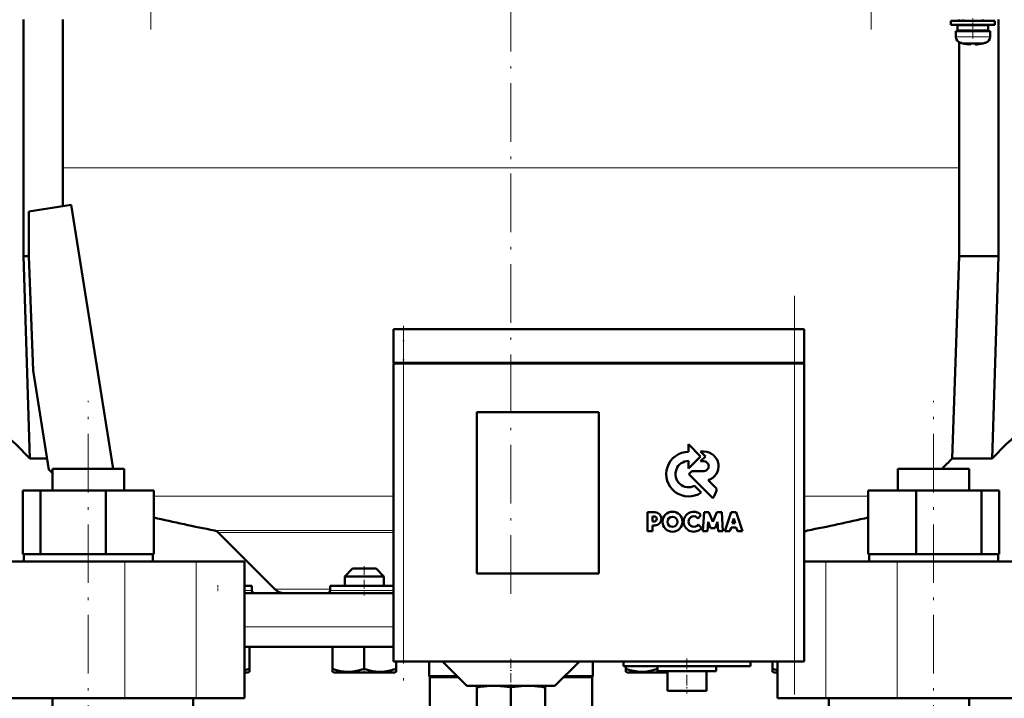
# Model space of a CAD drawing. Extents: x -1438 to 1837, y -1580 to 612.
# Tile 63 of 90: x 36 to 238, y 2 to 140. Entities that reach past the tile are written whole.
import ezdxf

# ---------------------------------------------------------------- set-up
doc = ezdxf.new("R2010")
doc.units = 0
doc.linetypes.add('DASHDOT', pattern=[18.5, 12, -3, 0.5, -3])

msp = doc.modelspace()

# ---------------------------------------------------------------- linework, layer by layer
at = {"color": 7, "linetype": 'DASHDOT', "lineweight": 18}
for p, q in [((63.09, 138.45), (63.09, 330.5)), ((210.49, 330.5), (210.49, 138.45)), ((136.79, 275.46), (136.79, 21.79)), ((194.79, 2.33), (194.79, 83.93)), ((114.79, 76.23), (114.79, 3.03)), ((50.33, -104.32), (50.33, 62.48)), ((223.25, -104.32), (223.25, 62.48))]:
    msp.add_line(p, q, dxfattribs=at)
at = {"color": 7, "lineweight": 50}
for p, q in [((37.1, 140.48), (37.1, 92.08)), ((45.09, 140.48), (45.09, 102.3)), ((231.29, 140.23), (226.79, 140.23)), ((226.79, 139.43), (226.79, 140.23)), ((231.29, 139.43), (226.79, 139.43)), ((231.29, 139.33), (228.14, 139.33)), ((228.14, 138.23), (228.14, 139.33)), ((228.49, 140.48), (228.49, 140.23)), ((228.49, 139.43), (228.49, 139.33)), ((229.29, 140.23), (229.29, 140.48)), ((229.29, 139.33), (229.29, 139.43)), ((231.29, 140.23), (235.79, 140.23)), ((231.29, 139.43), (235.79, 139.43)), ((234.44, 139.33), (231.29, 139.33)), ((233.29, 140.48), (233.29, 140.23)), ((233.29, 139.43), (233.29, 139.33)), ((234.44, 139.33), (234.44, 138.23)), ((235.79, 139.43), (235.79, 140.23)), ((236.49, 140.48), (236.49, 92.08)), ((227.79, 138.13), (231.29, 138.13)), ((227.79, 137), (227.79, 138.13)), ((231.29, 138.23), (228.14, 138.23)), ((228.49, 138.23), (228.49, 138.13)), ((229.29, 138.13), (229.29, 138.23)), ((234.44, 138.23), (231.29, 138.23)), ((234.79, 138.13), (231.29, 138.13)), ((233.29, 138.23), (233.29, 138.13)), ((234.79, 137), (234.79, 138.13)), ((228.49, 135.84), (228.49, 92.08)), ((229.36, 135.59), (229.37, 135.6)), ((230.79, 135.6), (230.79, 135.45)), ((231.79, 135.6), (231.79, 135.45)), ((233.21, 135.6), (233.22, 135.59)), ((38.15, 101.2), (46.85, 102.58)), ((38.15, 92.08), (38.15, 101.2)), ((46.85, 102.58), (55.4, 48.58)), ((37.1, 92.08), (38.15, 92.08)), ((37.1, 92.08), (38.37, 50.64)), ((39.06, 68.68), (38.15, 92.08)), ((228.49, 92.08), (227.04, 50.64)), ((236.49, 92.08), (228.49, 92.08)), ((236.49, 92.08), (235.21, 50.64)), ((114.79, 77.13), (112.79, 77.13)), ((112.79, 70.23), (112.79, 77.13)), ((114.79, 77.13), (194.79, 77.13)), ((196.79, 77.13), (194.79, 77.13)), ((196.79, 70.23), (196.79, 77.13)), ((42.28, 48.36), (39.06, 68.68)), ((114.79, 70.23), (112.79, 70.23)), ((112.79, 70.13), (113.38, 70.13)), ((112.79, 70.13), (112.79, 9.13)), ((112.89, 70.13), (112.89, 70.23)), ((113.38, 70.13), (114.79, 70.13)), ((114.79, 70.23), (194.79, 70.23)), ((194.79, 70.13), (114.79, 70.13)), ((196.79, 70.23), (194.79, 70.23)), ((194.79, 70.13), (196.2, 70.13)), ((196.2, 70.13), (196.79, 70.13)), ((196.69, 70.13), (196.69, 70.23)), ((196.79, 9.13), (196.79, 70.13)), ((129.79, 27.13), (129.79, 60.13)), ((129.79, 60.13), (154.79, 60.13)), ((154.79, 60.13), (154.79, 27.13)), ((175.58, 51.09), (173.12, 53.57)), ((173.12, 53.57), (173.12, 52.05)), ((38.37, 50.64), (41.92, 50.64)), ((173.12, 48.63), (175.58, 51.09)), ((175.58, 52.09), (176.57, 51.09)), ((176.3, 52.09), (175.58, 52.09)), ((176.57, 51.09), (175.59, 50.1)), ((227.04, 50.64), (235.21, 50.64)), ((43.03, 48.58), (55.49, 48.58)), ((43.03, 44.08), (43.03, 48.58)), ((55.49, 48.58), (57.63, 48.58)), ((57.63, 44.08), (57.63, 48.58)), ((57.63, 44.08), (57.63, 48.58)), ((173.12, 50.15), (173.12, 48.63)), ((175.59, 50.1), (176.24, 50.1)), ((215.95, 48.58), (218.09, 48.58)), ((215.95, 44.08), (215.95, 48.58)), ((218.09, 48.58), (230.55, 48.58)), ((230.55, 44.08), (230.55, 48.58)), ((173.77, 48.09), (173.14, 47.46)), ((173.14, 47.46), (178.07, 42.52)), ((176.24, 48.09), (173.77, 48.09)), ((175.72, 43.68), (174.34, 45.05)), ((178.91, 44.42), (177.12, 46.22)), ((36.95, 44.08), (40.53, 44.08)), ((36.95, 31.08), (36.95, 44.08)), ((40.53, 44.08), (53.92, 44.08)), ((40.53, 31.08), (40.53, 44.08)), ((53.92, 44.08), (63.71, 44.08)), ((53.92, 31.08), (53.92, 44.08)), ((63.71, 31.08), (63.71, 44.08)), ((63.71, 31.08), (63.71, 44.08)), ((209.87, 44.08), (219.67, 44.08)), ((209.87, 31.08), (209.87, 44.08)), ((219.67, 44.08), (233.05, 44.08)), ((219.67, 31.08), (219.67, 44.08)), ((233.05, 31.08), (233.05, 44.08)), ((233.05, 44.08), (236.64, 44.08)), ((236.64, 31.08), (236.64, 44.08)), ((166.22, 39.68), (164.72, 39.68)), ((164.72, 39.68), (164.72, 35.79)), ((165.77, 38.82), (166.11, 38.82)), ((165.77, 37.8), (165.77, 38.82)), ((175.09, 38.36), (175.65, 39.13)), ((176.3, 39.67), (176.04, 35.79)), ((177.27, 39.67), (176.3, 39.67)), ((178.1, 37.73), (177.27, 39.67)), ((178.92, 39.67), (178.1, 37.73)), ((179.9, 39.67), (178.92, 39.67)), ((180.16, 35.79), (179.9, 39.67)), ((181.84, 39.66), (180.53, 35.79)), ((182.86, 39.66), (181.84, 39.66)), ((182.03, 37.44), (182.36, 38.4)), ((182.36, 38.4), (182.66, 37.44)), ((184.17, 35.79), (182.86, 39.66)), ((165.76, 36.95), (166.23, 36.95)), ((165.76, 35.79), (165.76, 36.95)), ((166.12, 37.8), (165.77, 37.8)), ((175.77, 36.46), (175.1, 37.15)), ((177, 35.79), (177.13, 37.72)), ((177.13, 37.72), (177.63, 36.39)), ((177.63, 36.39), (178.56, 36.39)), ((178.56, 36.39), (179.07, 37.72)), ((179.07, 37.72), (179.19, 35.79)), ((181.57, 35.79), (181.81, 36.57)), ((181.81, 36.57), (182.88, 36.57)), ((182.66, 37.44), (182.03, 37.44)), ((182.88, 36.57), (183.13, 35.79)), ((88.5, 23.92), (76.9, 35.52)), ((164.72, 35.79), (165.76, 35.79)), ((176.04, 35.79), (177, 35.79)), ((179.19, 35.79), (180.16, 35.79)), ((180.53, 35.79), (181.57, 35.79)), ((183.13, 35.79), (184.17, 35.79)), ((36.95, 31.08), (37.32, 31.08)), ((37.13, 31.08), (40.16, 31.08)), ((37.13, 29.58), (37.13, 31.08)), ((40.16, 31.08), (40.53, 31.08)), ((40.53, 31.08), (41.91, 31.08)), ((41.91, 31.08), (52.54, 31.08)), ((52.54, 31.08), (53.92, 31.08)), ((53.92, 31.08), (54.93, 31.08)), ((54.93, 31.08), (62.7, 31.08)), ((62.7, 31.08), (63.71, 31.08)), ((63.53, 31.08), (63.53, 29.58)), ((63.53, 31.08), (63.53, 29.58)), ((209.87, 31.08), (210.88, 31.08)), ((210.05, 29.58), (210.05, 31.08)), ((210.88, 31.08), (218.65, 31.08)), ((218.65, 31.08), (219.67, 31.08)), ((219.67, 31.08), (221.05, 31.08)), ((221.05, 31.08), (231.67, 31.08)), ((231.67, 31.08), (233.05, 31.08)), ((233.05, 31.08), (233.42, 31.08)), ((233.42, 31.08), (236.45, 31.08)), ((236.27, 31.08), (236.64, 31.08)), ((236.45, 31.08), (236.45, 29.58)), ((-104.2, 29.58), (57.78, 29.58)), ((57.78, 29.58), (72.36, 29.58)), ((72.36, 29.58), (82.29, 29.58)), ((82.29, 1.58), (82.29, 29.58)), ((196.79, 29.58), (201.23, 29.58)), ((201.23, 29.58), (215.8, 29.58)), ((215.8, 29.58), (377.78, 29.58)), ((104.39, 28.13), (102.79, 26.53)), ((110.79, 26.53), (102.79, 26.53)), ((102.79, 26.53), (102.79, 24.63)), ((109.19, 28.13), (104.39, 28.13)), ((110.79, 26.53), (109.19, 28.13)), ((110.79, 24.63), (110.79, 26.53)), ((154.79, 27.13), (129.79, 27.13)), ((83.79, 24.63), (82.29, 24.63)), ((83.79, 23.63), (83.79, 24.63)), ((103.29, 24.63), (99.79, 24.63)), ((99.79, 24.63), (99.79, 23.63)), ((112.79, 24.63), (103.29, 24.63)), ((82.29, 23.13), (112.79, 23.13)), ((82.29, 12.13), (112.79, 12.13)), ((83.3, 12.13), (83.3, 7.6)), ((100.29, 12.13), (100.29, 7.59)), ((106.79, 12.13), (106.79, 7.59)), ((113.38, 9.13), (112.79, 9.13)), ((113.29, 9.13), (113.29, 7.59)), ((113.3, 9.13), (113.3, 7.6)), ((114.79, 9.13), (113.38, 9.13)), ((114.79, 9.13), (194.79, 9.13)), ((120.04, 9.13), (120.04, 6.13)), ((127.79, 4.13), (122.79, 9.13)), ((145.79, 4.13), (150.79, 9.13)), ((153.54, 9.13), (153.54, 6.13)), ((159.79, 9.13), (159.79, 8.13)), ((172.79, 8.13), (159.79, 8.13)), ((160.28, 8.13), (160.28, 7.6)), ((166.78, 8.13), (166.78, 7.59)), ((166.79, 8.13), (166.79, 7.13)), ((185.79, 8.13), (172.79, 8.13)), ((178.79, 8.13), (178.79, 7.13)), ((185.79, 9.13), (185.79, 8.13)), ((190.28, 9.13), (190.28, 7.6)), ((191.29, 1.58), (191.29, 9.13)), ((196.2, 9.13), (194.79, 9.13)), ((196.79, 9.13), (196.2, 9.13)), ((82.29, 6.83), (82.97, 6.83)), ((82.97, 6.83), (83.3, 7.02)), ((83.3, 7.6), (83.3, 7.02)), ((100.29, 7.01), (100.29, 7.59)), ((100.62, 6.83), (100.29, 7.01)), ((100.62, 6.83), (112.97, 6.83)), ((113.29, 7.01), (112.97, 6.83)), ((113.29, 7.59), (113.29, 7.01)), ((113.3, 7.6), (113.3, 7.15)), ((113.3, 7.15), (113.3, 7.02)), ((120.04, 6.13), (125.79, 6.13)), ((120.17, 5.91), (120.04, 6.13)), ((147.79, 6.13), (153.54, 6.13)), ((153.42, 5.91), (153.54, 6.13)), ((160.28, 7.02), (160.28, 7.6)), ((160.62, 6.83), (160.28, 7.02)), ((160.62, 6.83), (163.7, 6.83)), ((163.7, 6.83), (168.79, 6.83)), ((166.79, 7.13), (172.79, 7.13)), ((168.63, 7.13), (168.79, 7.1)), ((168.79, 7.13), (168.79, 3.13)), ((172.79, 7.13), (178.79, 7.13)), ((176.79, 7.13), (176.79, 3.13)), ((190.28, 7.02), (190.28, 7.6)), ((190.62, 6.83), (190.28, 7.02)), ((190.62, 6.83), (191.29, 6.83)), ((120.17, 5.91), (126.01, 5.91)), ((120.17, 5.91), (120.17, -0.57)), ((127.79, 4.13), (136.79, 4.13)), ((129.79, 3.84), (129.79, 4.13)), ((136.79, 4.13), (145.79, 4.13)), ((143.79, 4.13), (143.79, 3.84)), ((147.57, 5.91), (153.42, 5.91)), ((153.42, 5.91), (153.42, -0.57)), ((129.79, 3.84), (129.79, -4.6)), ((136.79, 3.85), (136.79, -4.6)), ((143.79, 3.84), (143.79, -4.6)), ((168.79, 3.13), (172.79, 3.13)), ((172.79, 3.13), (176.79, 3.13)), ((57.78, 1.58), (-104.2, 1.58)), ((43.03, -90.42), (43.03, 1.58)), ((72.36, 1.58), (57.78, 1.58)), ((71.79, -14.42), (71.79, 1.58)), ((82.29, 1.58), (72.36, 1.58)), ((201.23, 1.58), (191.29, 1.58)), ((215.8, 1.58), (201.23, 1.58)), ((201.79, -14.42), (201.79, 1.58)), ((377.78, 1.58), (215.8, 1.58)), ((230.55, -90.42), (230.55, 1.58))]:
    msp.add_line(p, q, dxfattribs=at)
at = {"color": 7, "linetype": 'DASHDOT', "lineweight": 18, "ltscale": 0.104369}
msp.add_line((231.29, 136.65), (231.29, 140.82), dxfattribs=at)
at = {"color": 7, "lineweight": 18}
for p, q in [((231.29, 137), (227.79, 137)), ((231.32, 137), (231.29, 137)), ((231.32, 137), (234.79, 137)), ((231.29, 135.75), (228.72, 135.75)), ((231.31, 135.75), (231.29, 135.75)), ((233.86, 135.75), (231.31, 135.75)), ((45.09, 110.13), (136.79, 110.13)), ((136.79, 110.13), (228.49, 110.13)), ((114.79, 70.23), (114.79, 77.13)), ((194.79, 70.23), (194.79, 77.13)), ((114.79, 70.13), (114.79, 70.23)), ((114.79, 9.13), (114.79, 70.13)), ((194.79, 70.13), (194.79, 70.23)), ((194.79, 70.13), (194.79, 9.13)), ((63.71, 42.93), (112.79, 42.93)), ((196.79, 42.93), (209.87, 42.93)), ((76.12, 35.93), (112.79, 35.93)), ((76.9, 35.52), (112.79, 35.52)), ((197.46, 35.93), (196.79, 35.93)), ((57.78, 1.58), (57.78, 29.58)), ((72.36, 1.58), (72.36, 29.58)), ((201.23, 1.58), (201.23, 29.58)), ((215.8, 1.58), (215.8, 29.58)), ((83.79, 23.63), (82.29, 23.63)), ((88.5, 23.92), (99.79, 23.92)), ((103.29, 23.63), (99.79, 23.63)), ((106.79, 23.63), (103.29, 23.63)), ((112.79, 23.63), (106.79, 23.63)), ((82.29, 16.23), (112.79, 16.23))]:
    msp.add_line(p, q, dxfattribs=at)
at = {"color": 7, "linetype": 'DASHDOT', "lineweight": 18, "ltscale": 0.00094223}
msp.add_line((230.29, 135.45), (230.29, 135.41), dxfattribs=at)
at = {"color": 7, "linetype": 'DASHDOT', "lineweight": 18, "ltscale": 0.000795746}
msp.add_line((232.29, 135.45), (232.29, 135.42), dxfattribs=at)
at = {"color": 7, "linetype": 'DASHDOT', "lineweight": 18, "ltscale": 0.207015}
msp.add_line((114.79, 77.82), (114.79, 69.54), dxfattribs=at)
at = {"color": 7, "linetype": 'DASHDOT', "lineweight": 18, "ltscale": 0.150015}
msp.add_line((106.79, 28.63), (106.79, 22.63), dxfattribs=at)
at = {"color": 7, "linetype": 'DASHDOT', "lineweight": 18, "ltscale": 0.030015}
msp.add_line((76.79, 24.73), (76.79, 23.53), dxfattribs=at)
at = {"color": 7, "linetype": 'DASHDOT', "lineweight": 18, "ltscale": 0.158359}
msp.add_line((136.79, 9.65), (136.79, 3.32), dxfattribs=at)
at = {"color": 7, "linetype": 'DASHDOT', "lineweight": 18, "ltscale": 0.180015}
msp.add_line((172.79, 9.73), (172.79, 2.53), dxfattribs=at)
at = {"color": 7, "linetype": 'DASHDOT', "lineweight": 18, "ltscale": 0.02298}
for p, q in [((106.79, 6.75), (106.79, 7.67)), ((166.79, 6.75), (166.79, 7.67))]:
    msp.add_line(p, q, dxfattribs=at)
at = {"color": 7, "lineweight": 50}
for points in [[(230.79, 135.45), (230.79, 135.44), (230.79, 135.44), (230.78, 135.44), (230.76, 135.43), (230.7, 135.42), (230.29, 135.45)], [(231.79, 135.45), (231.79, 135.44), (231.8, 135.44), (231.81, 135.43), (231.84, 135.43)], [(231.79, 135.45), (231.79, 135.44), (231.8, 135.44), (231.8, 135.44), (231.82, 135.43), (231.87, 135.43), (232.02, 135.43), (232.29, 135.45)], [(100.29, 7.59), (101.12, 7.34), (101.93, 7.16), (102.66, 7.06), (103.38, 7.01), (104.47, 7.06), (105.59, 7.25), (106.79, 7.59)], [(106.79, 7.59), (107.62, 7.34), (108.43, 7.16), (109.16, 7.06), (109.88, 7.01), (110.97, 7.06), (112.09, 7.25), (113.29, 7.59)], [(160.28, 7.6), (161.12, 7.35), (161.92, 7.17), (162.66, 7.06), (163.54, 7.01)], [(163.54, 7.01), (164.55, 7.07), (165.58, 7.25), (166.78, 7.59)]]:
    msp.add_lwpolyline(points, dxfattribs=at)
for centre, radius in [((169.83, 37.72), 2.05), ((169.81, 37.7), 1.03)]:
    msp.add_circle(centre, radius, dxfattribs=at)
for centre, radius, start, end in [((229.09, 137), 1.3, 180, 253.3985), ((233.49, 137), 1.3, 286.6016, 360), ((231.29, 144.38), 9, 253.3985, 257.6222), ((231.29, 144.38), 8.99, 257.6503, 263.6107), ((231.29, 144.38), 8.99, 257.6503, 263.6107), ((230.75, 139.46), 4.04, 263.5178, 266.839), ((231.29, 145.49), 9.9, 267.106, 269.9999), ((231.29, 145.49), 9.9, 267.106, 269.9999), ((231.29, 145.49), 9.9, 269.9998, 272.8943), ((231.29, 145.49), 9.9, 269.9998, 272.8943), ((231.87, 139), 3.58, 272.1824, 275.7456), ((231.29, 144.38), 8.99, 276.3897, 282.3492), ((231.29, 144.38), 8.99, 276.3893, 282.3497), ((231.29, 144.38), 9, 282.3778, 286.6016), ((173.13, 47.46), 4.58, 90.1383, 304.4298), ((176.24, 49.09), 3, 287.1499, 88.7273), ((276.79, -1.45), 72.02, 133.6854, 136.0088), ((-6.21, -2.69), 70.4, 45.6234, 46.4754), ((173.13, 47.46), 2.69, 90.2347, 296.6674), ((176.25, 49.09), 1, 269.9385, 89.9386), ((173.26, 45.79), 5.82, 325.8057, 346.3515), ((136.79, 350.13), 320, 256.7991, 259.0714), ((166.12, 38.31), 0.509, 270.4383, 90.0947), ((166.21, 38.31), 1.36, 270.7089, 89.4662), ((174.16, 37.72), 2.05, 43.4814, 321.8497), ((174.19, 37.75), 1.08, 34.2807, 326.1974), ((136.79, 350.13), 320, 280.9286, 283.2007), ((75.84, 34.46), 1.5, 45, 79.0714), ((197.74, 34.46), 1.5, 100.9286, 129.4411), ((84.29, 23.63), 0.5, 180, 270), ((90.41, 25.83), 2.7, 225, 270.0003), ((99.29, 23.63), 0.5, 270, 360), ((79.1, 20.09), 13.17, 284.0168, 288.5785), ((194.47, 20.08), 13.16, 251.447, 256.0122), ((133.56, -19.42), 23.56, 92.1952, 99.1944), ((133.07, -19.34), 23.48, 80.893, 87.8135), ((140.51, -19.34), 23.48, 92.1902, 99.1073), ((140.03, -19.42), 23.56, 80.8063, 87.8012)]:
    msp.add_arc(centre, radius, start, end, dxfattribs=at)
for centre, start_param, end_param in [((-5.55, -1.45), 5.520731, 5.845916), ((279.13, -1.45), 0.43727, 0.762454)]:
    msp.add_ellipse(centre, major_axis=(0, 72.02), ratio=0.882948, start_param=start_param, end_param=end_param, dxfattribs=at)

doc.saveas('drawing.dxf')
